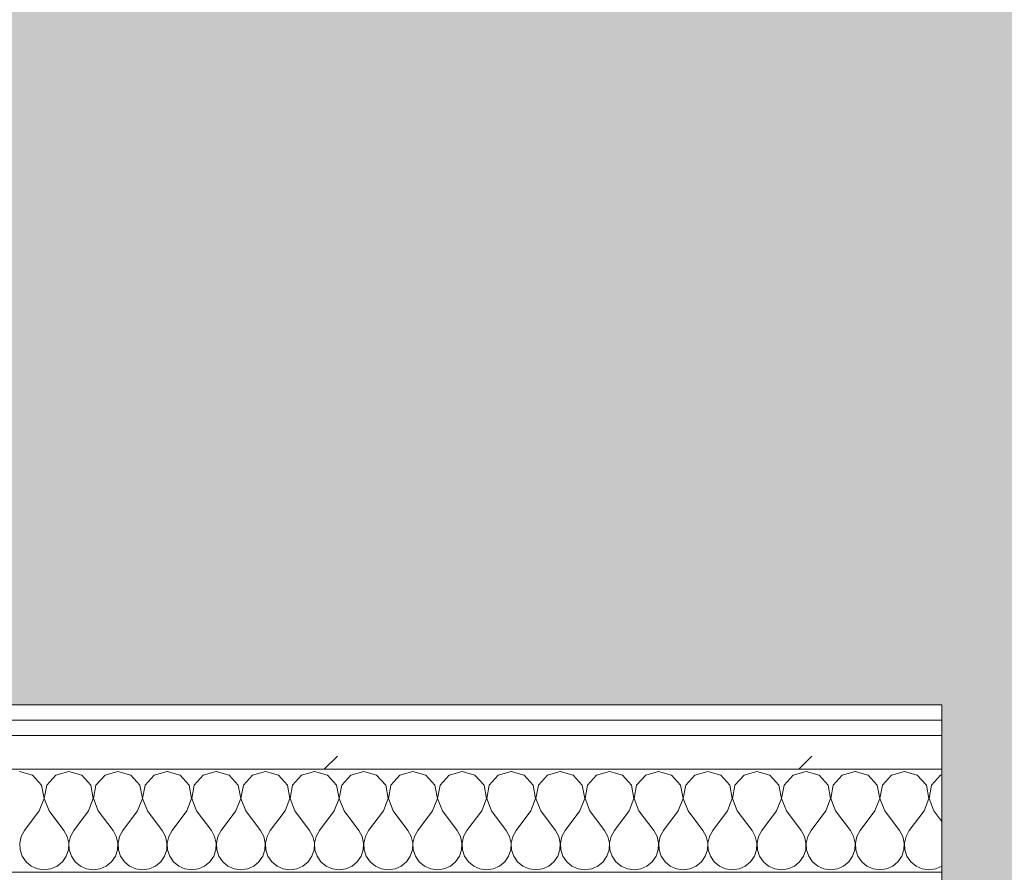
# Model space of a CAD drawing. Header units: millimetres. Extents: x -30280 to 19093, y -19247 to 4746.
# Tile 40 of 166: x -25724 to -25342, y -1194 to -863. Entities that reach past the tile are written whole.
import ezdxf
from ezdxf.enums import TextEntityAlignment as Align

# ---------------------------------------------------------------- set-up
doc = ezdxf.new("R2010")
doc.units = ezdxf.units.MM
doc.header["$MEASUREMENT"] = 0
doc.linetypes.add('Wipeout_Contour', pattern=[1000, 0, -1000])
doc.layers.add('Nuevo_05_AUX_Treball', color=7, linetype='Continuous')
doc.layers.add('Nuevo_08_E_Envans secs', color=7, linetype='Continuous')
for name, color, linetype, lineweight, true_color in [('Nuevo_05_AUX_Treball_Pluma_Nº__3', 7, 'Continuous', 5, 0xa4a4a4), ('Nuevo_08_E_Envans secs_Pluma_Nº__102', 7, 'Continuous', 5, 0xcccccc), ('Nuevo_08_E_Envans secs_Pluma_Nº__171', 171, 'Continuous', 13, 0xaaaaff), ('Nuevo_08_E_Envans secs_Pluma_Nº__177', 7, 'Continuous', 15, 0xf7e046)]:
    doc.layers.add(name, color=color, linetype=linetype, lineweight=lineweight, true_color=true_color)
doc.layers.add('Nuevo_08_E_Envans secs_Pluma_Nº__1', color=7, linetype='Continuous', lineweight=5)
doc.layers.add('Nuevo_Sellos de Zona Archicad_Pluma_Nº__1', color=7, linetype='Continuous', lineweight=5)
doc.styles.add('Estilo_Generado_1', font='txt')
pattern_1 = [(45, (0, 0), (-183.8478, 183.8478), [195, -65]), (45, (7e-14, 183.85), (-183.8478, 183.8478), [195, -65])]

# ---------------------------------------------------------------- blocks, each defined once
blk = doc.blocks.new('Planta 1_Office-descans_1_1', base_point=(-21810.76, 369.94))
at = {"layer": 'Nuevo_05_AUX_Treball', "linetype": 'Continuous', "lineweight": 0, "true_color": 0xfee7e7}
blk.add_hatch(color=7, dxfattribs=at).paths.add_polyline_path([(-27904.85, 1554.85), (-27904.85, -1128.98), (-25366.43, -1128.98), (-25366.43, -1193.98), (-25366.43, -1208.98), (-24166.43, -1208.98), (-24166.43, -1193.98), (-24166.43, -1128.98), (-20233.93, -1128.98), (-20233.93, -1193.98), (-20233.93, -1208.98), (-19033.93, -1208.98), (-19033.93, -1193.98), (-19033.93, -1128.98), (-18136.43, -1128.98), (-18136.43, -1193.98), (-16936.43, -1193.98), (-16936.43, -1128.98), (-16136.43, -1128.98), (-16136.43, 1554.85), (-16930.05, 1554.85), (-16930.05, 1630.85), (-26863.49, 1630.85), (-26863.49, 1554.85)])
at = {"layer": 'Nuevo_05_AUX_Treball_Pluma_Nº__3', "color": 253, "linetype": 'Continuous', "lineweight": 5, "true_color": 0xa4a4a4, "flags": 128}
blk.add_lwpolyline([(-27904.85, 1554.85), (-27904.85, -1128.98), (-25366.43, -1128.98), (-25366.43, -1193.98), (-25366.43, -1208.98), (-24166.43, -1208.98), (-24166.43, -1193.98), (-24166.43, -1128.98), (-20233.93, -1128.98), (-20233.93, -1193.98), (-20233.93, -1208.98), (-19033.93, -1208.98), (-19033.93, -1193.98), (-19033.93, -1128.98), (-18136.43, -1128.98), (-18136.43, -1193.98), (-16936.43, -1193.98), (-16936.43, -1128.98), (-16136.43, -1128.98), (-16136.43, 1554.85), (-16930.05, 1554.85), (-16930.05, 1630.85), (-26863.49, 1630.85), (-26863.49, 1554.85)], close=True, dxfattribs=at)
at = {"layer": 'Nuevo_Sellos de Zona Archicad_Pluma_Nº__1', "color": 7, "lineweight": 5, "style": 'Estilo_Generado_1'}
for tag, p in [('ROOM_NAME', (-21810.76, 311.79)), ('ROOM_NUMBER', (-21810.76, 87.39)), ('ROOM_AREA', (-21810.76, -139.98))]:
    blk.add_attdef(tag, text='', height=120, dxfattribs=at).set_placement(p, align=Align.TOP_LEFT)
blk = doc.blocks.new('*X452')
at = {"layer": 'Nuevo_08_E_Envans secs_Pluma_Nº__102', "color": 254, "linetype": 'Continuous', "lineweight": 5, "true_color": 0xcccccc}
for p, q in [((-25718.8, -1156.35), (-25723.81, -1154.93)), ((-25704.76, -1154.93), (-25709.77, -1156.35)), ((-25699.75, -1156.35), (-25704.76, -1154.93)), ((-25685.71, -1154.93), (-25690.72, -1156.35)), ((-25680.71, -1156.35), (-25685.71, -1154.93)), ((-25666.67, -1154.93), (-25671.67, -1156.35)), ((-25661.66, -1156.35), (-25666.67, -1154.93)), ((-25647.62, -1154.93), (-25652.63, -1156.35)), ((-25642.61, -1156.35), (-25647.62, -1154.93)), ((-25628.57, -1154.93), (-25633.58, -1156.35)), ((-25623.56, -1156.35), (-25628.57, -1154.93)), ((-25609.52, -1154.93), (-25614.53, -1156.35)), ((-25604.52, -1156.35), (-25609.52, -1154.93)), ((-25590.48, -1154.93), (-25595.48, -1156.35)), ((-25585.47, -1156.35), (-25590.48, -1154.93)), ((-25571.43, -1154.93), (-25576.44, -1156.35)), ((-25566.42, -1156.35), (-25571.43, -1154.93)), ((-25552.38, -1154.93), (-25557.39, -1156.35)), ((-25547.37, -1156.35), (-25552.38, -1154.93)), ((-25533.33, -1154.93), (-25538.34, -1156.35)), ((-25528.33, -1156.35), (-25533.33, -1154.93)), ((-25514.29, -1154.93), (-25519.29, -1156.35)), ((-25509.28, -1156.35), (-25514.29, -1154.93)), ((-25495.24, -1154.93), (-25500.25, -1156.35)), ((-25490.23, -1156.35), (-25495.24, -1154.93)), ((-25476.19, -1154.93), (-25481.2, -1156.35)), ((-25471.18, -1156.35), (-25476.19, -1154.93)), ((-25457.14, -1154.93), (-25462.15, -1156.35)), ((-25452.14, -1156.35), (-25457.14, -1154.93)), ((-25438.1, -1154.93), (-25443.1, -1156.35)), ((-25433.09, -1156.35), (-25438.1, -1154.93)), ((-25419.05, -1154.93), (-25424.05, -1156.35)), ((-25414.04, -1156.35), (-25419.05, -1154.93)), ((-25400, -1154.93), (-25405.01, -1156.35)), ((-25394.99, -1156.35), (-25400, -1154.93)), ((-25380.95, -1154.93), (-25385.96, -1156.35)), ((-25375.95, -1156.35), (-25380.95, -1154.93)), ((-25715.29, -1160.19), (-25718.8, -1156.35)), ((-25709.77, -1156.35), (-25713.28, -1160.19)), ((-25696.24, -1160.19), (-25699.75, -1156.35)), ((-25690.72, -1156.35), (-25694.23, -1160.19)), ((-25677.2, -1160.19), (-25680.71, -1156.35)), ((-25671.67, -1156.35), (-25675.19, -1160.19)), ((-25658.15, -1160.19), (-25661.66, -1156.35)), ((-25652.63, -1156.35), (-25656.14, -1160.19)), ((-25639.1, -1160.19), (-25642.61, -1156.35)), ((-25633.58, -1156.35), (-25637.09, -1160.19)), ((-25620.05, -1160.19), (-25623.56, -1156.35)), ((-25614.53, -1156.35), (-25618.04, -1160.19)), ((-25601.01, -1160.19), (-25604.52, -1156.35)), ((-25595.48, -1156.35), (-25598.99, -1160.19)), ((-25581.96, -1160.19), (-25585.47, -1156.35)), ((-25576.44, -1156.35), (-25579.95, -1160.19)), ((-25562.91, -1160.19), (-25566.42, -1156.35)), ((-25557.39, -1156.35), (-25560.9, -1160.19)), ((-25543.86, -1160.19), (-25547.37, -1156.35)), ((-25538.34, -1156.35), (-25541.85, -1160.19)), ((-25524.81, -1160.19), (-25528.33, -1156.35)), ((-25519.29, -1156.35), (-25522.8, -1160.19)), ((-25505.77, -1160.19), (-25509.28, -1156.35)), ((-25500.25, -1156.35), (-25503.76, -1160.19)), ((-25486.72, -1160.19), (-25490.23, -1156.35)), ((-25481.2, -1156.35), (-25484.71, -1160.19)), ((-25467.67, -1160.19), (-25471.18, -1156.35)), ((-25462.15, -1156.35), (-25465.66, -1160.19)), ((-25448.62, -1160.19), (-25452.14, -1156.35)), ((-25443.1, -1156.35), (-25446.61, -1160.19)), ((-25429.58, -1160.19), (-25433.09, -1156.35)), ((-25424.05, -1156.35), (-25427.57, -1160.19)), ((-25410.53, -1160.19), (-25414.04, -1156.35)), ((-25405.01, -1156.35), (-25408.52, -1160.19)), ((-25391.48, -1160.19), (-25394.99, -1156.35)), ((-25385.96, -1156.35), (-25389.47, -1160.19)), ((-25372.43, -1160.19), (-25375.95, -1156.35)), ((-25366.91, -1156.35), (-25370.42, -1160.19)), ((-25366.43, -1156.21), (-25366.91, -1156.35)), ((-25714.32, -1165.31), (-25715.29, -1160.19)), ((-25713.28, -1160.19), (-25714.25, -1165.31)), ((-25695.28, -1165.31), (-25696.24, -1160.19)), ((-25694.23, -1160.19), (-25695.2, -1165.31)), ((-25676.23, -1165.31), (-25677.2, -1160.19)), ((-25675.19, -1160.19), (-25676.15, -1165.31)), ((-25657.18, -1165.31), (-25658.15, -1160.19)), ((-25656.14, -1160.19), (-25657.1, -1165.31)), ((-25638.13, -1165.31), (-25639.1, -1160.19)), ((-25637.09, -1160.19), (-25638.06, -1165.31)), ((-25619.09, -1165.31), (-25620.05, -1160.19)), ((-25618.04, -1160.19), (-25619.01, -1165.31)), ((-25600.04, -1165.31), (-25601.01, -1160.19)), ((-25598.99, -1160.19), (-25599.96, -1165.31)), ((-25580.99, -1165.31), (-25581.96, -1160.19)), ((-25579.95, -1160.19), (-25580.91, -1165.31)), ((-25561.94, -1165.31), (-25562.91, -1160.19)), ((-25560.9, -1160.19), (-25561.87, -1165.31)), ((-25542.9, -1165.31), (-25543.86, -1160.19)), ((-25541.85, -1160.19), (-25542.82, -1165.31)), ((-25523.85, -1165.31), (-25524.81, -1160.19)), ((-25522.8, -1160.19), (-25523.77, -1165.31)), ((-25504.8, -1165.31), (-25505.77, -1160.19)), ((-25503.76, -1160.19), (-25504.72, -1165.31)), ((-25485.75, -1165.31), (-25486.72, -1160.19)), ((-25484.71, -1160.19), (-25485.68, -1165.31)), ((-25466.71, -1165.31), (-25467.67, -1160.19)), ((-25465.66, -1160.19), (-25466.63, -1165.31)), ((-25447.66, -1165.31), (-25448.62, -1160.19)), ((-25446.61, -1160.19), (-25447.58, -1165.31)), ((-25428.61, -1165.31), (-25429.58, -1160.19)), ((-25427.57, -1160.19), (-25428.53, -1165.31)), ((-25409.56, -1165.31), (-25410.53, -1160.19)), ((-25408.52, -1160.19), (-25409.49, -1165.31)), ((-25390.51, -1165.31), (-25391.48, -1160.19)), ((-25389.47, -1160.19), (-25390.44, -1165.31)), ((-25371.47, -1165.31), (-25372.43, -1160.19)), ((-25370.42, -1160.19), (-25371.39, -1165.31)), ((-25716.19, -1170.17), (-25714.32, -1165.31)), ((-25714.25, -1165.31), (-25712.38, -1170.17)), ((-25697.14, -1170.17), (-25695.28, -1165.31)), ((-25695.2, -1165.31), (-25693.33, -1170.17)), ((-25678.1, -1170.17), (-25676.23, -1165.31)), ((-25676.15, -1165.31), (-25674.29, -1170.17)), ((-25659.05, -1170.17), (-25657.18, -1165.31)), ((-25657.1, -1165.31), (-25655.24, -1170.17)), ((-25640, -1170.17), (-25638.13, -1165.31)), ((-25638.06, -1165.31), (-25636.19, -1170.17)), ((-25620.95, -1170.17), (-25619.09, -1165.31)), ((-25619.01, -1165.31), (-25617.14, -1170.17)), ((-25601.9, -1170.17), (-25600.04, -1165.31)), ((-25599.96, -1165.31), (-25598.1, -1170.17)), ((-25582.86, -1170.17), (-25580.99, -1165.31)), ((-25580.91, -1165.31), (-25579.05, -1170.17)), ((-25563.81, -1170.17), (-25561.94, -1165.31)), ((-25561.87, -1165.31), (-25560, -1170.17)), ((-25544.76, -1170.17), (-25542.9, -1165.31)), ((-25542.82, -1165.31), (-25540.95, -1170.17)), ((-25525.71, -1170.17), (-25523.85, -1165.31)), ((-25523.77, -1165.31), (-25521.9, -1170.17)), ((-25506.67, -1170.17), (-25504.8, -1165.31)), ((-25504.72, -1165.31), (-25502.86, -1170.17)), ((-25487.62, -1170.17), (-25485.75, -1165.31)), ((-25485.68, -1165.31), (-25483.81, -1170.17)), ((-25468.57, -1170.17), (-25466.71, -1165.31)), ((-25466.63, -1165.31), (-25464.76, -1170.17)), ((-25449.52, -1170.17), (-25447.66, -1165.31)), ((-25447.58, -1165.31), (-25445.71, -1170.17)), ((-25430.48, -1170.17), (-25428.61, -1165.31)), ((-25428.53, -1165.31), (-25426.67, -1170.17)), ((-25411.43, -1170.17), (-25409.56, -1165.31)), ((-25409.49, -1165.31), (-25407.62, -1170.17)), ((-25392.38, -1170.17), (-25390.51, -1165.31)), ((-25390.44, -1165.31), (-25388.57, -1170.17)), ((-25373.33, -1170.17), (-25371.47, -1165.31)), ((-25371.39, -1165.31), (-25369.52, -1170.17)), ((-25716.19, -1170.17), (-25721.9, -1177.79)), ((-25712.38, -1170.17), (-25706.67, -1177.79)), ((-25697.14, -1170.17), (-25702.86, -1177.79)), ((-25693.33, -1170.17), (-25687.62, -1177.79)), ((-25678.1, -1170.17), (-25683.81, -1177.79)), ((-25674.29, -1170.17), (-25668.57, -1177.79)), ((-25659.05, -1170.17), (-25664.76, -1177.79)), ((-25655.24, -1170.17), (-25649.52, -1177.79)), ((-25640, -1170.17), (-25645.71, -1177.79)), ((-25636.19, -1170.17), (-25630.48, -1177.79)), ((-25620.95, -1170.17), (-25626.67, -1177.79)), ((-25617.14, -1170.17), (-25611.43, -1177.79)), ((-25601.9, -1170.17), (-25607.62, -1177.79)), ((-25598.1, -1170.17), (-25592.38, -1177.79)), ((-25582.86, -1170.17), (-25588.57, -1177.79)), ((-25579.05, -1170.17), (-25573.33, -1177.79)), ((-25563.81, -1170.17), (-25569.52, -1177.79)), ((-25560, -1170.17), (-25554.29, -1177.79)), ((-25544.76, -1170.17), (-25550.48, -1177.79)), ((-25540.95, -1170.17), (-25535.24, -1177.79)), ((-25525.71, -1170.17), (-25531.43, -1177.79)), ((-25521.9, -1170.17), (-25516.19, -1177.79)), ((-25506.67, -1170.17), (-25512.38, -1177.79)), ((-25502.86, -1170.17), (-25497.14, -1177.79)), ((-25487.62, -1170.17), (-25493.33, -1177.79)), ((-25483.81, -1170.17), (-25478.1, -1177.79)), ((-25468.57, -1170.17), (-25474.29, -1177.79)), ((-25464.76, -1170.17), (-25459.05, -1177.79)), ((-25449.52, -1170.17), (-25455.24, -1177.79)), ((-25445.71, -1170.17), (-25440, -1177.79)), ((-25430.48, -1170.17), (-25436.19, -1177.79)), ((-25426.67, -1170.17), (-25420.95, -1177.79)), ((-25411.43, -1170.17), (-25417.14, -1177.79)), ((-25407.62, -1170.17), (-25401.9, -1177.79)), ((-25392.38, -1170.17), (-25398.1, -1177.79)), ((-25388.57, -1170.17), (-25382.86, -1177.79)), ((-25373.33, -1170.17), (-25379.05, -1177.79)), ((-25369.52, -1170.17), (-25366.43, -1174.29)), ((-25721.9, -1177.79), (-25723.18, -1180.08)), ((-25705.4, -1180.08), (-25706.67, -1177.79)), ((-25702.86, -1177.79), (-25704.13, -1180.08)), ((-25686.35, -1180.08), (-25687.62, -1177.79)), ((-25683.81, -1177.79), (-25685.08, -1180.08)), ((-25667.3, -1180.08), (-25668.57, -1177.79)), ((-25664.76, -1177.79), (-25666.03, -1180.08)), ((-25648.25, -1180.08), (-25649.52, -1177.79)), ((-25645.71, -1177.79), (-25646.99, -1180.08)), ((-25629.2, -1180.08), (-25630.48, -1177.79)), ((-25626.67, -1177.79), (-25627.94, -1180.08)), ((-25610.16, -1180.08), (-25611.43, -1177.79)), ((-25607.62, -1177.79), (-25608.89, -1180.08)), ((-25591.11, -1180.08), (-25592.38, -1177.79)), ((-25588.57, -1177.79), (-25589.84, -1180.08)), ((-25572.06, -1180.08), (-25573.33, -1177.79)), ((-25569.52, -1177.79), (-25570.8, -1180.08)), ((-25553.01, -1180.08), (-25554.29, -1177.79)), ((-25550.48, -1177.79), (-25551.75, -1180.08)), ((-25533.97, -1180.08), (-25535.24, -1177.79)), ((-25531.43, -1177.79), (-25532.7, -1180.08)), ((-25514.92, -1180.08), (-25516.19, -1177.79)), ((-25512.38, -1177.79), (-25513.65, -1180.08)), ((-25495.87, -1180.08), (-25497.14, -1177.79)), ((-25493.33, -1177.79), (-25494.6, -1180.08)), ((-25476.82, -1180.08), (-25478.1, -1177.79)), ((-25474.29, -1177.79), (-25475.56, -1180.08)), ((-25457.78, -1180.08), (-25459.05, -1177.79)), ((-25455.24, -1177.79), (-25456.51, -1180.08)), ((-25438.73, -1180.08), (-25440, -1177.79)), ((-25436.19, -1177.79), (-25437.46, -1180.08)), ((-25419.68, -1180.08), (-25420.95, -1177.79)), ((-25417.14, -1177.79), (-25418.41, -1180.08)), ((-25400.63, -1180.08), (-25401.9, -1177.79)), ((-25398.1, -1177.79), (-25399.37, -1180.08)), ((-25381.59, -1180.08), (-25382.86, -1177.79)), ((-25379.05, -1177.79), (-25380.32, -1180.08)), ((-25723.18, -1180.08), (-25723.77, -1182.64)), ((-25723.77, -1182.64), (-25723.64, -1185.27)), ((-25704.8, -1182.64), (-25705.4, -1180.08)), ((-25704.93, -1185.27), (-25704.8, -1182.64)), ((-25704.13, -1180.08), (-25704.72, -1182.64)), ((-25704.72, -1182.64), (-25704.6, -1185.27)), ((-25685.75, -1182.64), (-25686.35, -1180.08)), ((-25685.88, -1185.27), (-25685.75, -1182.64)), ((-25685.08, -1180.08), (-25685.68, -1182.64)), ((-25685.68, -1182.64), (-25685.55, -1185.27)), ((-25666.71, -1182.64), (-25667.3, -1180.08)), ((-25666.83, -1185.27), (-25666.71, -1182.64)), ((-25666.03, -1180.08), (-25666.63, -1182.64)), ((-25666.63, -1182.64), (-25666.5, -1185.27)), ((-25647.66, -1182.64), (-25648.25, -1180.08)), ((-25647.78, -1185.27), (-25647.66, -1182.64)), ((-25646.99, -1180.08), (-25647.58, -1182.64)), ((-25647.58, -1182.64), (-25647.45, -1185.27)), ((-25628.61, -1182.64), (-25629.2, -1180.08)), ((-25628.74, -1185.27), (-25628.61, -1182.64)), ((-25627.94, -1180.08), (-25628.53, -1182.64)), ((-25628.53, -1182.64), (-25628.41, -1185.27)), ((-25609.56, -1182.64), (-25610.16, -1180.08)), ((-25609.69, -1185.27), (-25609.56, -1182.64)), ((-25608.89, -1180.08), (-25609.49, -1182.64)), ((-25609.49, -1182.64), (-25609.36, -1185.27)), ((-25590.51, -1182.64), (-25591.11, -1180.08)), ((-25590.64, -1185.27), (-25590.51, -1182.64)), ((-25589.84, -1180.08), (-25590.44, -1182.64)), ((-25590.44, -1182.64), (-25590.31, -1185.27)), ((-25571.47, -1182.64), (-25572.06, -1180.08)), ((-25571.59, -1185.27), (-25571.47, -1182.64)), ((-25570.8, -1180.08), (-25571.39, -1182.64)), ((-25571.39, -1182.64), (-25571.26, -1185.27)), ((-25552.42, -1182.64), (-25553.01, -1180.08)), ((-25552.55, -1185.27), (-25552.42, -1182.64)), ((-25551.75, -1180.08), (-25552.34, -1182.64)), ((-25552.34, -1182.64), (-25552.22, -1185.27)), ((-25533.37, -1182.64), (-25533.97, -1180.08)), ((-25533.5, -1185.27), (-25533.37, -1182.64)), ((-25532.7, -1180.08), (-25533.29, -1182.64)), ((-25533.29, -1182.64), (-25533.17, -1185.27)), ((-25514.32, -1182.64), (-25514.92, -1180.08)), ((-25514.45, -1185.27), (-25514.32, -1182.64)), ((-25513.65, -1180.08), (-25514.25, -1182.64)), ((-25514.25, -1182.64), (-25514.12, -1185.27)), ((-25495.28, -1182.64), (-25495.87, -1180.08)), ((-25495.4, -1185.27), (-25495.28, -1182.64)), ((-25494.6, -1180.08), (-25495.2, -1182.64)), ((-25495.2, -1182.64), (-25495.07, -1185.27)), ((-25476.23, -1182.64), (-25476.82, -1180.08)), ((-25476.36, -1185.27), (-25476.23, -1182.64)), ((-25475.56, -1180.08), (-25476.15, -1182.64)), ((-25476.15, -1182.64), (-25476.02, -1185.27)), ((-25457.18, -1182.64), (-25457.78, -1180.08)), ((-25457.31, -1185.27), (-25457.18, -1182.64)), ((-25456.51, -1180.08), (-25457.1, -1182.64)), ((-25457.1, -1182.64), (-25456.98, -1185.27)), ((-25438.13, -1182.64), (-25438.73, -1180.08)), ((-25438.26, -1185.27), (-25438.13, -1182.64)), ((-25437.46, -1180.08), (-25438.06, -1182.64)), ((-25438.06, -1182.64), (-25437.93, -1185.27)), ((-25419.09, -1182.64), (-25419.68, -1180.08)), ((-25419.21, -1185.27), (-25419.09, -1182.64)), ((-25418.41, -1180.08), (-25419.01, -1182.64)), ((-25419.01, -1182.64), (-25418.88, -1185.27)), ((-25400.04, -1182.64), (-25400.63, -1180.08)), ((-25400.17, -1185.27), (-25400.04, -1182.64)), ((-25399.37, -1180.08), (-25399.96, -1182.64)), ((-25399.96, -1182.64), (-25399.83, -1185.27)), ((-25380.99, -1182.64), (-25381.59, -1180.08)), ((-25381.12, -1185.27), (-25380.99, -1182.64)), ((-25380.32, -1180.08), (-25380.91, -1182.64)), ((-25380.91, -1182.64), (-25380.79, -1185.27)), ((-25723.64, -1185.27), (-25722.8, -1187.76)), ((-25705.77, -1187.76), (-25704.93, -1185.27)), ((-25704.6, -1185.27), (-25703.76, -1187.76)), ((-25686.72, -1187.76), (-25685.88, -1185.27)), ((-25685.55, -1185.27), (-25684.71, -1187.76)), ((-25667.67, -1187.76), (-25666.83, -1185.27)), ((-25666.5, -1185.27), (-25665.66, -1187.76)), ((-25648.62, -1187.76), (-25647.78, -1185.27)), ((-25647.45, -1185.27), (-25646.61, -1187.76)), ((-25629.58, -1187.76), (-25628.74, -1185.27)), ((-25628.41, -1185.27), (-25627.57, -1187.76)), ((-25610.53, -1187.76), (-25609.69, -1185.27)), ((-25609.36, -1185.27), (-25608.52, -1187.76)), ((-25591.48, -1187.76), (-25590.64, -1185.27)), ((-25590.31, -1185.27), (-25589.47, -1187.76)), ((-25572.43, -1187.76), (-25571.59, -1185.27)), ((-25571.26, -1185.27), (-25570.42, -1187.76)), ((-25553.39, -1187.76), (-25552.55, -1185.27)), ((-25552.22, -1185.27), (-25551.38, -1187.76)), ((-25534.34, -1187.76), (-25533.5, -1185.27)), ((-25533.17, -1185.27), (-25532.33, -1187.76)), ((-25515.29, -1187.76), (-25514.45, -1185.27)), ((-25514.12, -1185.27), (-25513.28, -1187.76)), ((-25496.24, -1187.76), (-25495.4, -1185.27)), ((-25495.07, -1185.27), (-25494.23, -1187.76)), ((-25477.2, -1187.76), (-25476.36, -1185.27)), ((-25476.02, -1185.27), (-25475.19, -1187.76)), ((-25458.15, -1187.76), (-25457.31, -1185.27)), ((-25456.98, -1185.27), (-25456.14, -1187.76)), ((-25439.1, -1187.76), (-25438.26, -1185.27)), ((-25437.93, -1185.27), (-25437.09, -1187.76)), ((-25420.05, -1187.76), (-25419.21, -1185.27)), ((-25418.88, -1185.27), (-25418.04, -1187.76)), ((-25401.01, -1187.76), (-25400.17, -1185.27)), ((-25399.83, -1185.27), (-25398.99, -1187.76)), ((-25381.96, -1187.76), (-25381.12, -1185.27)), ((-25380.79, -1185.27), (-25379.95, -1187.76)), ((-25722.8, -1187.76), (-25721.32, -1189.92)), ((-25721.32, -1189.92), (-25719.29, -1191.6)), ((-25709.28, -1191.6), (-25707.26, -1189.92)), ((-25707.26, -1189.92), (-25705.77, -1187.76)), ((-25703.76, -1187.76), (-25702.27, -1189.92)), ((-25702.27, -1189.92), (-25700.25, -1191.6)), ((-25690.23, -1191.6), (-25688.21, -1189.92)), ((-25688.21, -1189.92), (-25686.72, -1187.76)), ((-25684.71, -1187.76), (-25683.22, -1189.92)), ((-25683.22, -1189.92), (-25681.2, -1191.6)), ((-25671.18, -1191.6), (-25669.16, -1189.92)), ((-25669.16, -1189.92), (-25667.67, -1187.76)), ((-25665.66, -1187.76), (-25664.17, -1189.92)), ((-25664.17, -1189.92), (-25662.15, -1191.6)), ((-25652.14, -1191.6), (-25650.11, -1189.92)), ((-25650.11, -1189.92), (-25648.62, -1187.76)), ((-25646.61, -1187.76), (-25645.13, -1189.92)), ((-25645.13, -1189.92), (-25643.1, -1191.6)), ((-25633.09, -1191.6), (-25631.06, -1189.92)), ((-25631.06, -1189.92), (-25629.58, -1187.76)), ((-25627.57, -1187.76), (-25626.08, -1189.92)), ((-25626.08, -1189.92), (-25624.05, -1191.6)), ((-25614.04, -1191.6), (-25612.02, -1189.92)), ((-25612.02, -1189.92), (-25610.53, -1187.76)), ((-25608.52, -1187.76), (-25607.03, -1189.92)), ((-25607.03, -1189.92), (-25605.01, -1191.6)), ((-25594.99, -1191.6), (-25592.97, -1189.92)), ((-25592.97, -1189.92), (-25591.48, -1187.76)), ((-25589.47, -1187.76), (-25587.98, -1189.92)), ((-25587.98, -1189.92), (-25585.96, -1191.6)), ((-25575.95, -1191.6), (-25573.92, -1189.92)), ((-25573.92, -1189.92), (-25572.43, -1187.76)), ((-25570.42, -1187.76), (-25568.94, -1189.92)), ((-25568.94, -1189.92), (-25566.91, -1191.6)), ((-25556.9, -1191.6), (-25554.87, -1189.92)), ((-25554.87, -1189.92), (-25553.39, -1187.76)), ((-25551.38, -1187.76), (-25549.89, -1189.92)), ((-25549.89, -1189.92), (-25547.86, -1191.6)), ((-25537.85, -1191.6), (-25535.83, -1189.92)), ((-25535.83, -1189.92), (-25534.34, -1187.76)), ((-25532.33, -1187.76), (-25530.84, -1189.92)), ((-25530.84, -1189.92), (-25528.82, -1191.6)), ((-25518.8, -1191.6), (-25516.78, -1189.92)), ((-25516.78, -1189.92), (-25515.29, -1187.76)), ((-25513.28, -1187.76), (-25511.79, -1189.92)), ((-25511.79, -1189.92), (-25509.77, -1191.6)), ((-25499.75, -1191.6), (-25497.73, -1189.92)), ((-25497.73, -1189.92), (-25496.24, -1187.76)), ((-25494.23, -1187.76), (-25492.74, -1189.92)), ((-25492.74, -1189.92), (-25490.72, -1191.6)), ((-25480.71, -1191.6), (-25478.68, -1189.92)), ((-25478.68, -1189.92), (-25477.2, -1187.76)), ((-25475.19, -1187.76), (-25473.7, -1189.92)), ((-25473.7, -1189.92), (-25471.67, -1191.6)), ((-25461.66, -1191.6), (-25459.64, -1189.92)), ((-25459.64, -1189.92), (-25458.15, -1187.76)), ((-25456.14, -1187.76), (-25454.65, -1189.92)), ((-25454.65, -1189.92), (-25452.63, -1191.6)), ((-25442.61, -1191.6), (-25440.59, -1189.92)), ((-25440.59, -1189.92), (-25439.1, -1187.76)), ((-25437.09, -1187.76), (-25435.6, -1189.92)), ((-25435.6, -1189.92), (-25433.58, -1191.6)), ((-25423.56, -1191.6), (-25421.54, -1189.92)), ((-25421.54, -1189.92), (-25420.05, -1187.76)), ((-25418.04, -1187.76), (-25416.55, -1189.92)), ((-25416.55, -1189.92), (-25414.53, -1191.6)), ((-25404.52, -1191.6), (-25402.49, -1189.92)), ((-25402.49, -1189.92), (-25401.01, -1187.76)), ((-25398.99, -1187.76), (-25397.51, -1189.92)), ((-25397.51, -1189.92), (-25395.48, -1191.6)), ((-25385.47, -1191.6), (-25383.45, -1189.92)), ((-25383.45, -1189.92), (-25381.96, -1187.76)), ((-25379.95, -1187.76), (-25378.46, -1189.92)), ((-25378.46, -1189.92), (-25376.44, -1191.6)), ((-25719.29, -1191.6), (-25716.89, -1192.66)), ((-25716.89, -1192.66), (-25714.29, -1193.02)), ((-25714.29, -1193.02), (-25711.68, -1192.66)), ((-25711.68, -1192.66), (-25709.28, -1191.6)), ((-25700.25, -1191.6), (-25697.84, -1192.66)), ((-25697.84, -1192.66), (-25695.24, -1193.02)), ((-25695.24, -1193.02), (-25692.64, -1192.66)), ((-25692.64, -1192.66), (-25690.23, -1191.6)), ((-25681.2, -1191.6), (-25678.79, -1192.66)), ((-25678.79, -1192.66), (-25676.19, -1193.02)), ((-25676.19, -1193.02), (-25673.59, -1192.66)), ((-25673.59, -1192.66), (-25671.18, -1191.6)), ((-25662.15, -1191.6), (-25659.75, -1192.66)), ((-25659.75, -1192.66), (-25657.14, -1193.02)), ((-25657.14, -1193.02), (-25654.54, -1192.66)), ((-25654.54, -1192.66), (-25652.14, -1191.6)), ((-25643.1, -1191.6), (-25640.7, -1192.66)), ((-25640.7, -1192.66), (-25638.1, -1193.02)), ((-25638.1, -1193.02), (-25635.49, -1192.66)), ((-25635.49, -1192.66), (-25633.09, -1191.6)), ((-25624.05, -1191.6), (-25621.65, -1192.66)), ((-25621.65, -1192.66), (-25619.05, -1193.02)), ((-25619.05, -1193.02), (-25616.45, -1192.66)), ((-25616.45, -1192.66), (-25614.04, -1191.6)), ((-25605.01, -1191.6), (-25602.6, -1192.66)), ((-25602.6, -1192.66), (-25600, -1193.02)), ((-25600, -1193.02), (-25597.4, -1192.66)), ((-25597.4, -1192.66), (-25594.99, -1191.6)), ((-25585.96, -1191.6), (-25583.55, -1192.66)), ((-25583.55, -1192.66), (-25580.95, -1193.02)), ((-25580.95, -1193.02), (-25578.35, -1192.66)), ((-25578.35, -1192.66), (-25575.95, -1191.6)), ((-25566.91, -1191.6), (-25564.51, -1192.66)), ((-25564.51, -1192.66), (-25561.9, -1193.02)), ((-25561.9, -1193.02), (-25559.3, -1192.66)), ((-25559.3, -1192.66), (-25556.9, -1191.6)), ((-25547.86, -1191.6), (-25545.46, -1192.66)), ((-25545.46, -1192.66), (-25542.86, -1193.02)), ((-25542.86, -1193.02), (-25540.25, -1192.66)), ((-25540.25, -1192.66), (-25537.85, -1191.6)), ((-25528.82, -1191.6), (-25526.41, -1192.66)), ((-25526.41, -1192.66), (-25523.81, -1193.02)), ((-25523.81, -1193.02), (-25521.21, -1192.66)), ((-25521.21, -1192.66), (-25518.8, -1191.6)), ((-25509.77, -1191.6), (-25507.36, -1192.66)), ((-25507.36, -1192.66), (-25504.76, -1193.02)), ((-25504.76, -1193.02), (-25502.16, -1192.66)), ((-25502.16, -1192.66), (-25499.75, -1191.6)), ((-25490.72, -1191.6), (-25488.32, -1192.66)), ((-25488.32, -1192.66), (-25485.71, -1193.02)), ((-25485.71, -1193.02), (-25483.11, -1192.66)), ((-25483.11, -1192.66), (-25480.71, -1191.6)), ((-25471.67, -1191.6), (-25469.27, -1192.66)), ((-25469.27, -1192.66), (-25466.67, -1193.02)), ((-25466.67, -1193.02), (-25464.06, -1192.66)), ((-25464.06, -1192.66), (-25461.66, -1191.6)), ((-25452.63, -1191.6), (-25450.22, -1192.66)), ((-25450.22, -1192.66), (-25447.62, -1193.02)), ((-25447.62, -1193.02), (-25445.02, -1192.66)), ((-25445.02, -1192.66), (-25442.61, -1191.6)), ((-25433.58, -1191.6), (-25431.17, -1192.66)), ((-25431.17, -1192.66), (-25428.57, -1193.02)), ((-25428.57, -1193.02), (-25425.97, -1192.66)), ((-25425.97, -1192.66), (-25423.56, -1191.6)), ((-25414.53, -1191.6), (-25412.13, -1192.66)), ((-25412.13, -1192.66), (-25409.52, -1193.02)), ((-25409.52, -1193.02), (-25406.92, -1192.66)), ((-25406.92, -1192.66), (-25404.52, -1191.6)), ((-25395.48, -1191.6), (-25393.08, -1192.66)), ((-25393.08, -1192.66), (-25390.48, -1193.02)), ((-25390.48, -1193.02), (-25387.87, -1192.66)), ((-25387.87, -1192.66), (-25385.47, -1191.6)), ((-25376.44, -1191.6), (-25374.03, -1192.66)), ((-25374.03, -1192.66), (-25371.43, -1193.02)), ((-25371.43, -1193.02), (-25368.83, -1192.66)), ((-25368.83, -1192.66), (-25366.43, -1191.61))]:
    blk.add_line(p, q, dxfattribs=at)
blk = doc.blocks.new('Muro_116_1', base_point=(-27904.85, -1128.98))
at = {"layer": 'Nuevo_08_E_Envans secs_Pluma_Nº__1', "color": 7, "linetype": 'Continuous', "lineweight": 5, "flags": 128}
blk.add_lwpolyline([(-27942.85, -1193.98), (-25366.43, -1193.98)], dxfattribs=at)
at = {"color": 254, "linetype": 'Wipeout_Contour', "lineweight": 0, "ltscale": 106638.945313}
blk.add_wipeout([(-27904.85, -1134.98), (-25366.43, -1134.98), (-25366.43, -1128.98), (-27904.85, -1128.98)], dxfattribs=at).dxf.layer = 'Nuevo_08_E_Envans secs'
at = {"color": 254, "linetype": 'Wipeout_Contour', "lineweight": 0, "ltscale": 106665.583995}
blk.add_wipeout([(-27916.85, -1153.98), (-25366.43, -1153.98), (-25366.43, -1140.98), (-27916.85, -1140.98)], dxfattribs=at).dxf.layer = 'Nuevo_08_E_Envans secs'
at = {"layer": 'Nuevo_08_E_Envans secs_Pluma_Nº__171', "linetype": 'Continuous', "lineweight": 13, "true_color": 0xaaaaff}
h = blk.add_hatch(dxfattribs=at)
h.set_pattern_fill('Panellat_HPL_0001', color=161, style=0, pattern_type=2)
h.set_pattern_definition(pattern_1)
h.paths.add_polyline_path([(-27904.85, -1134.98), (-25366.43, -1134.98), (-25366.43, -1128.98), (-27904.85, -1128.98)])
at = {"layer": 'Nuevo_08_E_Envans secs_Pluma_Nº__177', "linetype": 'Continuous', "lineweight": 15, "true_color": 0xf7e046}
h = blk.add_hatch(dxfattribs=at)
h.set_pattern_fill('Panellat_HPL_0001', color=53, style=0, pattern_type=2)
h.set_pattern_definition(pattern_1)
h.paths.add_polyline_path([(-27916.85, -1153.98), (-25366.43, -1153.98), (-25366.43, -1140.98), (-27916.85, -1140.98)])
at = {"layer": 'Nuevo_08_E_Envans secs_Pluma_Nº__1', "color": 7, "linetype": 'Continuous', "lineweight": 5}
for p, q in [((-25366.43, -1134.98), (-27910.85, -1134.98)), ((-25366.43, -1140.98), (-27916.85, -1140.98)), ((-25366.43, -1153.98), (-27929.85, -1153.98))]:
    blk.add_line(p, q, dxfattribs=at)
at = {"layer": 'Nuevo_08_E_Envans secs_Pluma_Nº__1', "color": 7, "linetype": 'Continuous', "lineweight": 5, "flags": 128}
for points in [[(-25366.43, -1128.98), (-27904.85, -1128.98)], [(-25366.43, -1128.98), (-25366.43, -1134.98)], [(-25366.43, -1134.98), (-25366.43, -1140.98)], [(-25366.43, -1140.98), (-25366.43, -1153.98)], [(-25366.43, -1153.98), (-25366.43, -1193.98)]]:
    blk.add_lwpolyline(points, dxfattribs=at)
at = {"layer": 'Nuevo_08_E_Envans secs', "color": 7, "lineweight": 20}
blk.add_blockref('*X452', (0, 0), dxfattribs=at)

msp = doc.modelspace()

# ---------------------------------------------------------------- linework, layer by layer
at = {"layer": 'Nuevo_05_AUX_Treball', "color": 7, "linetype": 'Continuous', "lineweight": 0, "true_color": 0xfee7e7, "flags": 128}
msp.add_lwpolyline([(-27904.85, 1554.85), (-27904.85, -1128.98), (-25366.43, -1128.98), (-25366.43, -1193.98), (-25366.43, -1208.98), (-24166.43, -1208.98), (-24166.43, -1193.98), (-24166.43, -1128.98), (-20233.93, -1128.98), (-20233.93, -1193.98), (-20233.93, -1208.98), (-19033.93, -1208.98), (-19033.93, -1193.98), (-19033.93, -1128.98), (-18136.43, -1128.98), (-18136.43, -1193.98), (-16936.43, -1193.98), (-16936.43, -1128.98), (-16136.43, -1128.98), (-16136.43, 1554.85), (-16930.05, 1554.85), (-16930.05, 1630.85), (-26863.49, 1630.85), (-26863.49, 1554.85)], close=True, dxfattribs=at)

# ---------------------------------------------------------------- block references
at = {"layer": 'Nuevo_05_AUX_Treball', "color": 7, "linetype": 'Continuous', "lineweight": 5}
msp.add_blockref('Planta 1_Office-descans_1_1', (-21810.76, 369.94), dxfattribs=at)

# ---------------------------------------------------------------- next in the draw order: block references
at = {"layer": 'Nuevo_08_E_Envans secs', "color": 7, "lineweight": 20}
msp.add_blockref('Muro_116_1', (-27904.85, -1128.98), dxfattribs=at)

doc.saveas('drawing.dxf')
